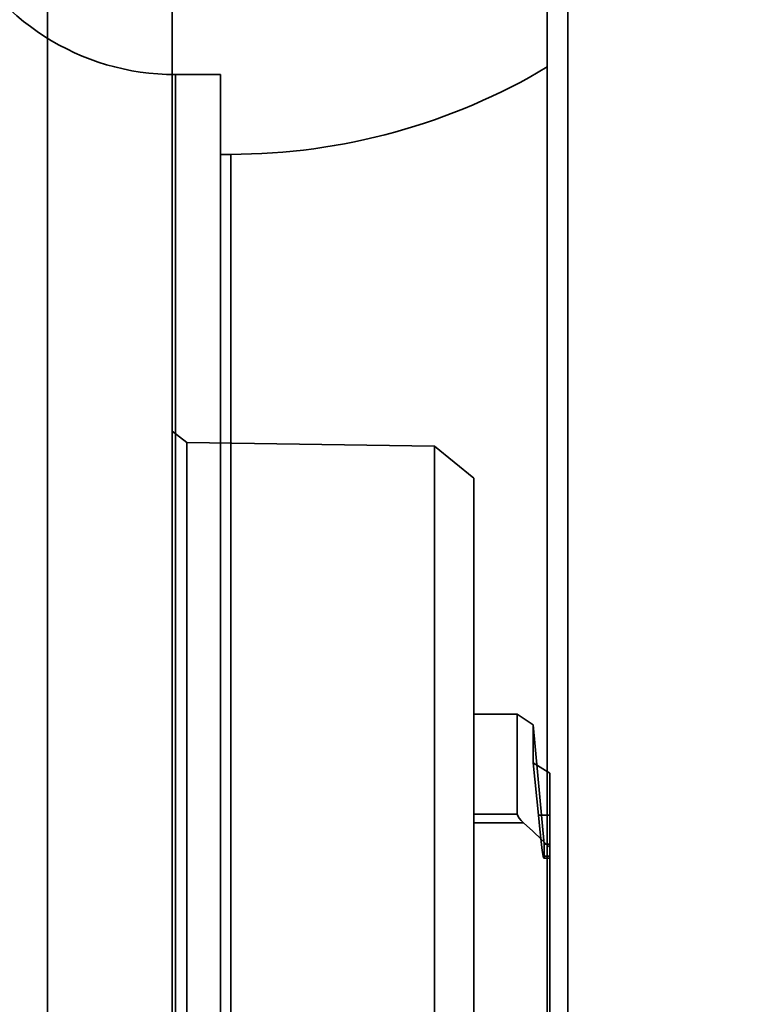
# Model space of a CAD drawing. Header units: millimetres. Extents: x 42175 to 97175, y 10092 to 468192.
# Tile 148 of 256: x 75300 to 75364, y 21561 to 21648. Entities that reach past the tile are written whole.
import ezdxf

# ---------------------------------------------------------------- set-up
doc = ezdxf.new("R2010")
doc.units = ezdxf.units.MM
doc.header["$XCLIPFRAME"] = 2
for name, color, linetype in [('AHU03-3-4295DXF_CONTINUOUS_LINE', 8, 'Continuous'), ('AHU03-3-4296DXF_CONTINUOUS_LINE', 8, 'Continuous'), ('AHU03-3-68634OBJ', 8, 'Continuous'), ('AHU03-3-8111DXF_CONTINUOUS_LINE', 8, 'Continuous'), ('AHU03-3-8112DXF_CONTINUOUS_LINE', 8, 'Continuous'), ('EC-MTR_250-0_7OBJ', 8, 'Continuous')]:
    doc.layers.add(name, color=color, linetype=linetype)
picture_1 = doc.add_image_def('image2.bmp', size_in_pixel=(2333, 386))

msp = doc.modelspace()

# ---------------------------------------------------------------- linework, layer by layer
at = {"layer": 'AHU03-3-4295DXF_CONTINUOUS_LINE', "color": 8, "linetype": 'Continuous', "lineweight": 35, "ltscale": 100}
for p, q in [((75314.084, 21642.896), (75314.084, 21430.796)), ((75314.084, 21642.896), (75318.084, 21642.896)), ((75318.084, 21642.896), (75318.084, 21430.796))]:
    msp.add_line(p, q, dxfattribs=at)
msp.add_arc((75314.084, 21664.408), 21.511, 204.83395, 270, dxfattribs=at)
at = {"layer": 'AHU03-3-4296DXF_CONTINUOUS_LINE', "color": 8, "linetype": 'Continuous', "lineweight": 35, "ltscale": 100}
for p, q in [((75318.984, 21635.846), (75318.084, 21635.846)), ((75318.973, 21635.846), (75318.084, 21635.846)), ((75318.973, 21635.846), (75318.973, 21437.846)), ((75318.984, 21635.846), (75318.984, 21437.846))]:
    msp.add_line(p, q, dxfattribs=at)
msp.add_arc((75318.973, 21690.446), 54.6, 270, 300.85451, dxfattribs=at)
at = {"layer": 'AHU03-3-68634OBJ', "color": 8, "linetype": 'Continuous', "lineweight": 35, "ltscale": 100}
for p, q in [((75302.785, 21670.346), (75302.785, 21403.346)), ((75313.785, 21670.346), (75313.785, 21403.346))]:
    msp.add_line(p, q, dxfattribs=at)
at = {"layer": 'AHU03-3-8111DXF_CONTINUOUS_LINE', "color": 8, "linetype": 'Continuous', "lineweight": 35, "ltscale": 100}
msp.add_line((75346.973, 21364.846), (75346.973, 21708.846), dxfattribs=at)
at = {"layer": 'AHU03-3-8112DXF_CONTINUOUS_LINE', "color": 8, "linetype": 'Continuous', "lineweight": 35, "ltscale": 100}
msp.add_line((75348.784, 21102.346), (75348.784, 21971.346), dxfattribs=at)
at = {"layer": 'EC-MTR_250-0_7OBJ', "color": 8, "linetype": 'Continuous', "lineweight": 35, "ltscale": 100}
for p, q in [((75315.085, 21610.346), (75313.785, 21611.362)), ((75336.985, 21610.045), (75315.085, 21610.346)), ((75315.085, 21610.346), (75315.085, 21463.346)), ((75336.985, 21610.045), (75336.985, 21592.33)), ((75340.485, 21607.196), (75336.985, 21610.045)), ((75340.485, 21466.496), (75340.485, 21607.196)), ((75336.985, 21474.835), (75336.985, 21592.33)), ((75340.485, 21586.346), (75344.318, 21586.346)), ((75345.735, 21585.396), (75344.318, 21586.346)), ((75344.318, 21586.346), (75344.318, 21577.489)), ((75345.735, 21585.396), (75345.735, 21582.018)), ((75346.685, 21574.846), (75345.735, 21585.396)), ((75347.185, 21581.113), (75345.735, 21582.018)), ((75345.735, 21582.018), (75346.182, 21577.402)), ((75347.185, 21581.113), (75347.185, 21492.579)), ((75344.318, 21577.489), (75340.485, 21577.489)), ((75347.185, 21577.402), (75346.182, 21577.402)), ((75344.872, 21576.732), (75340.485, 21576.732)), ((75346.685, 21574.846), (75347.185, 21574.846)), ((75346.685, 21574.846), (75346.685, 21573.771)), ((75346.667, 21573.601), (75347.185, 21573.601)), ((75347.185, 21573.771), (75346.685, 21573.771))]:
    msp.add_line(p, q, dxfattribs=at)
at = {"layer": 'EC-MTR_250-0_7OBJ', "color": 8, "linetype": 'Continuous', "lineweight": 35, "ltscale": 100, "flags": 128}
for points in [[(75344.318, 21577.489), (75344.359, 21577.332), (75344.477, 21577.142), (75344.653, 21576.938), (75344.872, 21576.732)], [(75346.667, 21573.601), (75346.615, 21573.773), (75346.534, 21574.277), (75346.429, 21575.084), (75346.309, 21576.148), (75346.182, 21577.402)], [(75344.872, 21576.732), (75345.705, 21575.991), (75346.476, 21575.259), (75347.185, 21574.54)], [(75346.685, 21573.771), (75346.683, 21573.677), (75346.677, 21573.62), (75346.667, 21573.601)]]:
    msp.add_lwpolyline(points, dxfattribs=at)

# ---------------------------------------------------------------- pictures from other files: only their frames are drawn
at = {"color": 8, "lineweight": 13}
image = msp.add_image(picture_1, insert=(74040.731, 21044.057), size_in_units=(5943.445, 983.703), dxfattribs=at)
image.set_boundary_path([(-0.5, -0.5), (2332.5, 385.5)])

doc.saveas('drawing.dxf')
